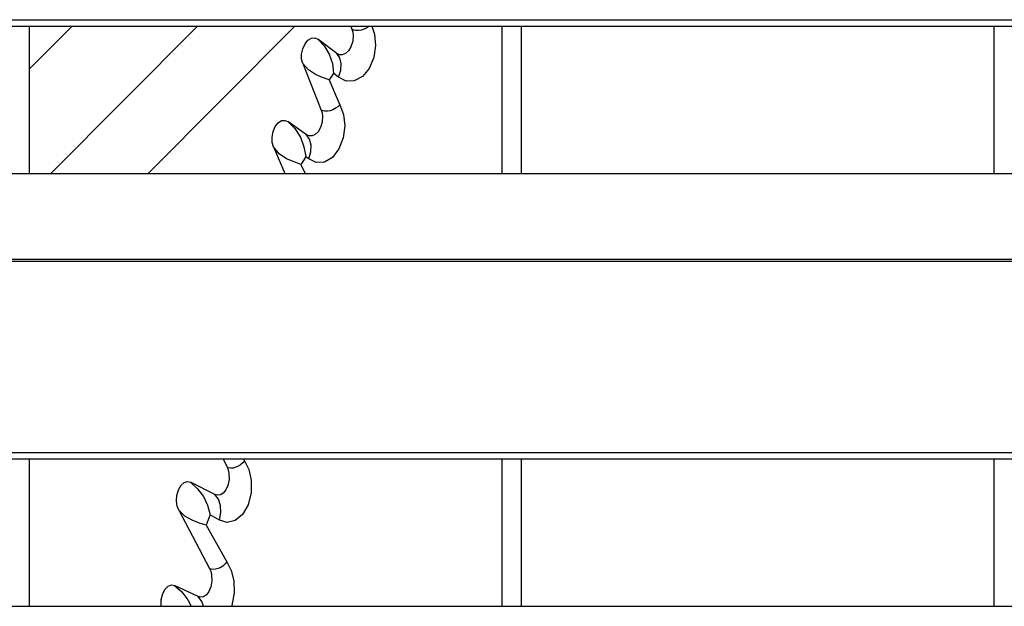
# Model space of a CAD drawing. Header units: millimetres. Extents: x 0 to 39025, y -31299 to 8400.
# Tile 11 of 256: x 6890 to 6990, y -24797 to -24737. Entities that reach past the tile are written whole.
import ezdxf

# ---------------------------------------------------------------- set-up
doc = ezdxf.new("R2010")
doc.units = ezdxf.units.MM

# ---------------------------------------------------------------- blocks, each defined once
blk = doc.blocks.new('*U55')
at = {"lineweight": 25}
for points in [[(7.21, 549.08), (7.21, 549.08), (1142.79, 549.08), (1142.79, 549.08)], [(7.21, 548.43), (7.21, 548.43), (1142.79, 548.43), (1142.79, 548.43)], [(287, 544.08), (287, 544.08), (291.32, 548.43), (291.32, 548.43)], [(287, 533.47), (287, 533.47), (287, 548.43), (287, 548.43)], [(289.17, 533.47), (289.17, 533.47), (304.05, 548.43), (304.05, 548.43)], [(299.06, 533.47), (299.06, 533.47), (313.94, 548.43), (313.94, 548.43)], [(319.64, 548.43), (319.64, 548.43), (319.76, 548.11), (319.76, 548.11)], [(335, 548.43), (335, 548.43), (335, 533.47), (335, 533.47)], [(336.99, 533.47), (336.99, 533.47), (336.99, 548.43), (336.99, 548.43)], [(385, 548.43), (385, 548.43), (385, 533.47), (385, 533.47)], [(318.21, 545.65), (318.21, 545.65), (316.29, 547.11), (316.29, 547.11)], [(314.76, 544.62), (314.76, 544.62), (316.63, 539.91), (316.63, 539.91)], [(315.14, 537.39), (315.14, 537.39), (313.25, 538.74), (313.25, 538.74)], [(311.78, 536.18), (311.78, 536.18), (312.93, 533.47), (312.93, 533.47)], [(314.56, 534.39), (314.56, 534.39), (314.99, 533.47), (314.99, 533.47)], [(247, 533.47), (247, 533.47), (818, 533.47), (818, 533.47)], [(16.21, 524.76), (16.21, 524.76), (1133.33, 524.76), (1133.33, 524.76)], [(16.21, 524.54), (16.21, 524.54), (1133.33, 524.54), (1133.33, 524.54)], [(7.21, 505.11), (7.21, 505.11), (1142.79, 505.11), (1142.79, 505.11)], [(7.21, 504.46), (7.21, 504.46), (1142.79, 504.46), (1142.79, 504.46)], [(287, 489.49), (287, 489.49), (287, 504.46), (287, 504.46)], [(306.66, 504.46), (306.66, 504.46), (307.07, 503.63), (307.07, 503.63)], [(308.74, 504.46), (308.74, 504.46), (308.84, 504.26), (308.84, 504.26)], [(335, 504.46), (335, 504.46), (335, 489.49), (335, 489.49)], [(336.99, 489.49), (336.99, 489.49), (336.99, 504.46), (336.99, 504.46)], [(385, 504.46), (385, 504.46), (385, 489.49), (385, 489.49)], [(305.84, 500.85), (305.84, 500.85), (303.35, 502.09), (303.35, 502.09)], [(302.16, 499.27), (302.16, 499.27), (305.29, 493.34), (305.29, 493.34)], [(304.95, 497.74), (304.95, 497.74), (307.04, 494), (307.04, 494)], [(304.14, 490.48), (304.14, 490.48), (301.73, 491.61), (301.73, 491.61)], [(247, 489.49), (247, 489.49), (818, 489.49), (818, 489.49)]]:
    blk.add_open_spline(points, degree=3, dxfattribs=at)
for points, knots in [([(321.77, 548.43), (321.77, 548.43), (322.06, 547.62), (322.06, 547.62), (322.06, 547.62), (322.15, 546.46), (322.15, 546.46), (322.15, 546.46), (321.97, 545.25), (321.97, 545.25), (321.97, 545.25), (321.5, 544.14), (321.5, 544.14), (321.5, 544.14), (320.82, 543.31), (320.82, 543.31), (320.82, 543.31), (320, 542.86), (320, 542.86), (320, 542.86), (319.16, 542.84), (319.16, 542.84), (319.16, 542.84), (318.4, 543.23), (318.4, 543.23)], [0, 0, 0, 0, 1, 1, 1, 2, 2, 2, 3, 3, 3, 4, 4, 4, 5, 5, 5, 6, 6, 6, 7, 7, 7, 8, 8, 8, 8]), ([(321.52, 548.43), (321.52, 548.43), (321.51, 548.42), (321.51, 548.42), (321.51, 548.42), (321.26, 548.25), (321.26, 548.25), (321.26, 548.25), (320.99, 548.12), (320.99, 548.12), (320.99, 548.12), (320.7, 548.03), (320.7, 548.03), (320.7, 548.03), (320.42, 547.98), (320.42, 547.98), (320.42, 547.98), (320.16, 547.98), (320.16, 547.98), (320.16, 547.98), (319.94, 548.02), (319.94, 548.02), (319.94, 548.02), (319.76, 548.11), (319.76, 548.11)], [0, 0, 0, 0, 1, 1, 1, 2, 2, 2, 3, 3, 3, 4, 4, 4, 5, 5, 5, 6, 6, 6, 7, 7, 7, 8, 8, 8, 8]), ([(319.76, 548.11), (319.76, 548.11), (319.85, 547.81), (319.85, 547.81), (319.85, 547.81), (319.88, 547.5), (319.88, 547.5), (319.88, 547.5), (319.84, 546.89), (319.84, 546.89), (319.84, 546.89), (319.66, 546.34), (319.66, 546.34), (319.66, 546.34), (319.4, 545.92), (319.4, 545.92), (319.4, 545.92), (319.09, 545.65), (319.09, 545.65), (319.09, 545.65), (318.78, 545.52), (318.78, 545.52), (318.78, 545.52), (318.49, 545.52), (318.49, 545.52), (318.49, 545.52), (318.21, 545.65), (318.21, 545.65)], [0, 0, 0, 0, 1, 1, 1, 2, 2, 2, 3, 3, 3, 4, 4, 4, 5, 5, 5, 6, 6, 6, 7, 7, 7, 8, 8, 8, 9, 9, 9, 9]), ([(314.76, 544.62), (314.76, 544.62), (314.65, 545.06), (314.65, 545.06), (314.65, 545.06), (314.65, 545.59), (314.65, 545.59), (314.65, 545.59), (314.76, 546.13), (314.76, 546.13), (314.76, 546.13), (314.99, 546.63), (314.99, 546.63), (314.99, 546.63), (315.29, 547), (315.29, 547), (315.29, 547), (315.64, 547.21), (315.64, 547.21), (315.64, 547.21), (315.98, 547.24), (315.98, 547.24), (315.98, 547.24), (316.29, 547.11), (316.29, 547.11)], [0, 0, 0, 0, 1, 1, 1, 2, 2, 2, 3, 3, 3, 4, 4, 4, 5, 5, 5, 6, 6, 6, 7, 7, 7, 8, 8, 8, 8]), ([(316.29, 547.11), (316.29, 547.11), (316.94, 546.42), (316.94, 546.42), (316.94, 546.42), (317.01, 546.34), (317.01, 546.34), (317.01, 546.34), (317.45, 545.57), (317.45, 545.57), (317.45, 545.57), (317.77, 544.63), (317.77, 544.63), (317.77, 544.63), (317.9, 543.64), (317.9, 543.64)], [0, 0, 0, 0, 1, 1, 1, 2, 2, 2, 3, 3, 3, 4, 4, 4, 5, 5, 5, 5]), ([(318.4, 543.23), (318.4, 543.23), (318.64, 543.94), (318.64, 543.94), (318.64, 543.94), (318.68, 544.62), (318.68, 544.62), (318.68, 544.62), (318.54, 545.2), (318.54, 545.2), (318.54, 545.2), (318.21, 545.65), (318.21, 545.65)], [0, 0, 0, 0, 1, 1, 1, 2, 2, 2, 3, 3, 3, 4, 4, 4, 4]), ([(317.44, 542.96), (317.44, 542.96), (316.78, 543.2), (316.78, 543.2), (316.78, 543.2), (316.04, 543.52), (316.04, 543.52), (316.04, 543.52), (315.33, 543.99), (315.33, 543.99), (315.33, 543.99), (314.76, 544.62), (314.76, 544.62)], [0, 0, 0, 0, 1, 1, 1, 2, 2, 2, 3, 3, 3, 4, 4, 4, 4]), ([(317.9, 543.64), (317.9, 543.64), (317.67, 543.3), (317.67, 543.3), (317.67, 543.3), (317.44, 542.96), (317.44, 542.96)], [0, 0, 0, 0, 1, 1, 1, 2, 2, 2, 2]), ([(318.4, 543.23), (318.4, 543.23), (318.15, 543.43), (318.15, 543.43), (318.15, 543.43), (317.9, 543.64), (317.9, 543.64)], [0, 0, 0, 0, 1, 1, 1, 2, 2, 2, 2]), ([(317.44, 542.96), (317.44, 542.96), (317.99, 541.7), (317.99, 541.7), (317.99, 541.7), (318.54, 540.43), (318.54, 540.43)], [0, 0, 0, 0, 1, 1, 1, 2, 2, 2, 2]), ([(318.54, 540.43), (318.54, 540.43), (318.9, 539.45), (318.9, 539.45), (318.9, 539.45), (319.03, 538.3), (319.03, 538.3), (319.03, 538.3), (318.88, 537.08), (318.88, 537.08), (318.88, 537.08), (318.43, 535.95), (318.43, 535.95), (318.43, 535.95), (317.77, 535.1), (317.77, 535.1), (317.77, 535.1), (316.96, 534.62), (316.96, 534.62), (316.96, 534.62), (316.12, 534.57), (316.12, 534.57), (316.12, 534.57), (315.37, 534.94), (315.37, 534.94)], [0, 0, 0, 0, 1, 1, 1, 2, 2, 2, 3, 3, 3, 4, 4, 4, 5, 5, 5, 6, 6, 6, 7, 7, 7, 8, 8, 8, 8]), ([(318.54, 540.43), (318.54, 540.43), (318.34, 540.24), (318.34, 540.24), (318.34, 540.24), (318.1, 540.08), (318.1, 540.08), (318.1, 540.08), (317.83, 539.94), (317.83, 539.94), (317.83, 539.94), (317.56, 539.84), (317.56, 539.84), (317.56, 539.84), (317.28, 539.79), (317.28, 539.79), (317.28, 539.79), (317.02, 539.78), (317.02, 539.78), (317.02, 539.78), (316.8, 539.82), (316.8, 539.82), (316.8, 539.82), (316.63, 539.91), (316.63, 539.91)], [0, 0, 0, 0, 1, 1, 1, 2, 2, 2, 3, 3, 3, 4, 4, 4, 5, 5, 5, 6, 6, 6, 7, 7, 7, 8, 8, 8, 8]), ([(316.63, 539.91), (316.63, 539.91), (316.72, 539.62), (316.72, 539.62), (316.72, 539.62), (316.77, 539.3), (316.77, 539.3), (316.77, 539.3), (316.73, 538.67), (316.73, 538.67), (316.73, 538.67), (316.56, 538.12), (316.56, 538.12), (316.56, 538.12), (316.31, 537.69), (316.31, 537.69), (316.31, 537.69), (316.01, 537.41), (316.01, 537.41), (316.01, 537.41), (315.71, 537.28), (315.71, 537.28), (315.71, 537.28), (315.41, 537.27), (315.41, 537.27), (315.41, 537.27), (315.14, 537.39), (315.14, 537.39)], [0, 0, 0, 0, 1, 1, 1, 2, 2, 2, 3, 3, 3, 4, 4, 4, 5, 5, 5, 6, 6, 6, 7, 7, 7, 8, 8, 8, 9, 9, 9, 9]), ([(311.78, 536.18), (311.78, 536.18), (311.66, 536.62), (311.66, 536.62), (311.66, 536.62), (311.64, 537.16), (311.64, 537.16), (311.64, 537.16), (311.74, 537.71), (311.74, 537.71), (311.74, 537.71), (311.96, 538.23), (311.96, 538.23), (311.96, 538.23), (312.26, 538.61), (312.26, 538.61), (312.26, 538.61), (312.6, 538.83), (312.6, 538.83), (312.6, 538.83), (312.94, 538.86), (312.94, 538.86), (312.94, 538.86), (313.25, 538.74), (313.25, 538.74)], [0, 0, 0, 0, 1, 1, 1, 2, 2, 2, 3, 3, 3, 4, 4, 4, 5, 5, 5, 6, 6, 6, 7, 7, 7, 8, 8, 8, 8]), ([(313.25, 538.74), (313.25, 538.74), (313.97, 538.02), (313.97, 538.02), (313.97, 538.02), (314.52, 537.16), (314.52, 537.16), (314.52, 537.16), (314.88, 536.18), (314.88, 536.18), (314.88, 536.18), (315.07, 535.17), (315.07, 535.17)], [0, 0, 0, 0, 1, 1, 1, 2, 2, 2, 3, 3, 3, 4, 4, 4, 4]), ([(315.37, 534.94), (315.37, 534.94), (315.58, 535.66), (315.58, 535.66), (315.58, 535.66), (315.62, 536.35), (315.62, 536.35), (315.62, 536.35), (315.46, 536.94), (315.46, 536.94), (315.46, 536.94), (315.14, 537.39), (315.14, 537.39)], [0, 0, 0, 0, 1, 1, 1, 2, 2, 2, 3, 3, 3, 4, 4, 4, 4]), ([(314.56, 534.39), (314.56, 534.39), (313.88, 534.64), (313.88, 534.64), (313.88, 534.64), (313.11, 534.96), (313.11, 534.96), (313.11, 534.96), (312.38, 535.47), (312.38, 535.47), (312.38, 535.47), (311.78, 536.18), (311.78, 536.18)], [0, 0, 0, 0, 1, 1, 1, 2, 2, 2, 3, 3, 3, 4, 4, 4, 4]), ([(315.07, 535.17), (315.07, 535.17), (314.82, 534.78), (314.82, 534.78), (314.82, 534.78), (314.56, 534.39), (314.56, 534.39)], [0, 0, 0, 0, 1, 1, 1, 2, 2, 2, 2]), ([(315.37, 534.94), (315.37, 534.94), (315.22, 535.06), (315.22, 535.06), (315.22, 535.06), (315.07, 535.17), (315.07, 535.17)], [0, 0, 0, 0, 1, 1, 1, 2, 2, 2, 2]), ([(307.07, 503.63), (307.07, 503.63), (307.18, 503.34), (307.18, 503.34), (307.18, 503.34), (307.26, 503.02), (307.26, 503.02), (307.26, 503.02), (307.27, 502.37), (307.27, 502.37), (307.27, 502.37), (307.15, 501.78), (307.15, 501.78), (307.15, 501.78), (306.94, 501.32), (306.94, 501.32), (306.94, 501.32), (306.68, 501), (306.68, 501), (306.68, 501), (306.39, 500.83), (306.39, 500.83), (306.39, 500.83), (306.11, 500.78), (306.11, 500.78), (306.11, 500.78), (305.84, 500.85), (305.84, 500.85)], [0, 0, 0, 0, 1, 1, 1, 2, 2, 2, 3, 3, 3, 4, 4, 4, 5, 5, 5, 6, 6, 6, 7, 7, 7, 8, 8, 8, 9, 9, 9, 9]), ([(308.84, 504.26), (308.84, 504.26), (309.28, 503.39), (309.28, 503.39), (309.28, 503.39), (309.52, 502.29), (309.52, 502.29), (309.52, 502.29), (309.51, 501.04), (309.51, 501.04), (309.51, 501.04), (309.2, 499.79), (309.2, 499.79), (309.2, 499.79), (308.64, 498.81), (308.64, 498.81), (308.64, 498.81), (307.9, 498.2), (307.9, 498.2), (307.9, 498.2), (307.09, 498.01), (307.09, 498.01), (307.09, 498.01), (306.31, 498.24), (306.31, 498.24)], [0, 0, 0, 0, 1, 1, 1, 2, 2, 2, 3, 3, 3, 4, 4, 4, 5, 5, 5, 6, 6, 6, 7, 7, 7, 8, 8, 8, 8]), ([(308.84, 504.26), (308.84, 504.26), (308.67, 504.06), (308.67, 504.06), (308.67, 504.06), (308.45, 503.88), (308.45, 503.88), (308.45, 503.88), (308.21, 503.73), (308.21, 503.73), (308.21, 503.73), (307.95, 503.61), (307.95, 503.61), (307.95, 503.61), (307.69, 503.54), (307.69, 503.54), (307.69, 503.54), (307.45, 503.53), (307.45, 503.53), (307.45, 503.53), (307.23, 503.56), (307.23, 503.56), (307.23, 503.56), (307.07, 503.63), (307.07, 503.63)], [0, 0, 0, 0, 1, 1, 1, 2, 2, 2, 3, 3, 3, 4, 4, 4, 5, 5, 5, 6, 6, 6, 7, 7, 7, 8, 8, 8, 8]), ([(302.16, 499.27), (302.16, 499.27), (302.01, 499.67), (302.01, 499.67), (302.01, 499.67), (301.94, 500.17), (301.94, 500.17), (301.94, 500.17), (301.98, 500.76), (301.98, 500.76), (301.98, 500.76), (302.14, 501.34), (302.14, 501.34), (302.14, 501.34), (302.4, 501.79), (302.4, 501.79), (302.4, 501.79), (302.72, 502.07), (302.72, 502.07), (302.72, 502.07), (303.04, 502.17), (303.04, 502.17), (303.04, 502.17), (303.35, 502.09), (303.35, 502.09)], [0, 0, 0, 0, 1, 1, 1, 2, 2, 2, 3, 3, 3, 4, 4, 4, 5, 5, 5, 6, 6, 6, 7, 7, 7, 8, 8, 8, 8]), ([(303.35, 502.09), (303.35, 502.09), (304.08, 501.44), (304.08, 501.44), (304.08, 501.44), (304.66, 500.65), (304.66, 500.65), (304.66, 500.65), (305.08, 499.75), (305.08, 499.75), (305.08, 499.75), (305.34, 498.78), (305.34, 498.78)], [0, 0, 0, 0, 1, 1, 1, 2, 2, 2, 3, 3, 3, 4, 4, 4, 4]), ([(306.31, 498.24), (306.31, 498.24), (306.44, 499.02), (306.44, 499.02), (306.44, 499.02), (306.41, 499.74), (306.41, 499.74), (306.41, 499.74), (306.2, 500.36), (306.2, 500.36), (306.2, 500.36), (305.84, 500.85), (305.84, 500.85)], [0, 0, 0, 0, 1, 1, 1, 2, 2, 2, 3, 3, 3, 4, 4, 4, 4]), ([(304.95, 497.74), (304.95, 497.74), (304.28, 497.94), (304.28, 497.94), (304.28, 497.94), (303.52, 498.23), (303.52, 498.23), (303.52, 498.23), (302.77, 498.66), (302.77, 498.66), (302.77, 498.66), (302.16, 499.27), (302.16, 499.27)], [0, 0, 0, 0, 1, 1, 1, 2, 2, 2, 3, 3, 3, 4, 4, 4, 4]), ([(305.34, 498.78), (305.34, 498.78), (305.14, 498.26), (305.14, 498.26), (305.14, 498.26), (304.95, 497.74), (304.95, 497.74)], [0, 0, 0, 0, 1, 1, 1, 2, 2, 2, 2]), ([(306.31, 498.24), (306.31, 498.24), (305.82, 498.51), (305.82, 498.51), (305.82, 498.51), (305.34, 498.78), (305.34, 498.78)], [0, 0, 0, 0, 1, 1, 1, 2, 2, 2, 2]), ([(305.29, 493.34), (305.29, 493.34), (305.42, 493.05), (305.42, 493.05), (305.42, 493.05), (305.5, 492.73), (305.5, 492.73), (305.5, 492.73), (305.53, 492.07), (305.53, 492.07), (305.53, 492.07), (305.43, 491.46), (305.43, 491.46), (305.43, 491.46), (305.22, 490.99), (305.22, 490.99), (305.22, 490.99), (304.97, 490.66), (304.97, 490.66), (304.97, 490.66), (304.69, 490.47), (304.69, 490.47), (304.69, 490.47), (304.41, 490.41), (304.41, 490.41), (304.41, 490.41), (304.14, 490.48), (304.14, 490.48)], [0, 0, 0, 0, 1, 1, 1, 2, 2, 2, 3, 3, 3, 4, 4, 4, 5, 5, 5, 6, 6, 6, 7, 7, 7, 8, 8, 8, 9, 9, 9, 9]), ([(307.04, 494), (307.04, 494), (306.87, 493.8), (306.87, 493.8), (306.87, 493.8), (306.66, 493.61), (306.66, 493.61), (306.66, 493.61), (306.42, 493.45), (306.42, 493.45), (306.42, 493.45), (306.16, 493.34), (306.16, 493.34), (306.16, 493.34), (305.91, 493.26), (305.91, 493.26), (305.91, 493.26), (305.67, 493.24), (305.67, 493.24), (305.67, 493.24), (305.46, 493.27), (305.46, 493.27), (305.46, 493.27), (305.29, 493.34), (305.29, 493.34)], [0, 0, 0, 0, 1, 1, 1, 2, 2, 2, 3, 3, 3, 4, 4, 4, 5, 5, 5, 6, 6, 6, 7, 7, 7, 8, 8, 8, 8]), ([(307.04, 494), (307.04, 494), (307.5, 493.14), (307.5, 493.14), (307.5, 493.14), (307.76, 492.08), (307.76, 492.08), (307.76, 492.08), (307.8, 490.85), (307.8, 490.85), (307.8, 490.85), (307.54, 489.56), (307.54, 489.56), (307.54, 489.56), (307.5, 489.49), (307.5, 489.49)], [0, 0, 0, 0, 1, 1, 1, 2, 2, 2, 3, 3, 3, 4, 4, 4, 5, 5, 5, 5]), ([(300.38, 489.49), (300.38, 489.49), (300.37, 489.58), (300.37, 489.58), (300.37, 489.58), (300.38, 490.18), (300.38, 490.18), (300.38, 490.18), (300.53, 490.78), (300.53, 490.78), (300.53, 490.78), (300.79, 491.25), (300.79, 491.25), (300.79, 491.25), (301.1, 491.55), (301.1, 491.55), (301.1, 491.55), (301.42, 491.66), (301.42, 491.66), (301.42, 491.66), (301.73, 491.61), (301.73, 491.61)], [0, 0, 0, 0, 1, 1, 1, 2, 2, 2, 3, 3, 3, 4, 4, 4, 5, 5, 5, 6, 6, 6, 7, 7, 7, 7]), ([(301.73, 491.61), (301.73, 491.61), (302.48, 490.95), (302.48, 490.95), (302.48, 490.95), (303.09, 490.16), (303.09, 490.16), (303.09, 490.16), (303.41, 489.49), (303.41, 489.49)], [0, 0, 0, 0, 1, 1, 1, 2, 2, 2, 3, 3, 3, 3]), ([(304.68, 489.49), (304.68, 489.49), (304.51, 489.99), (304.51, 489.99), (304.51, 489.99), (304.14, 490.48), (304.14, 490.48)], [0, 0, 0, 0, 1, 1, 1, 2, 2, 2, 2])]:
    blk.add_open_spline(points, degree=3, knots=knots, dxfattribs=at)

msp = doc.modelspace()

# ---------------------------------------------------------------- block references
at = {"color": 1}
msp.add_blockref('*U55', (6603.64, -25286.44), dxfattribs=at)

doc.saveas('drawing.dxf')
